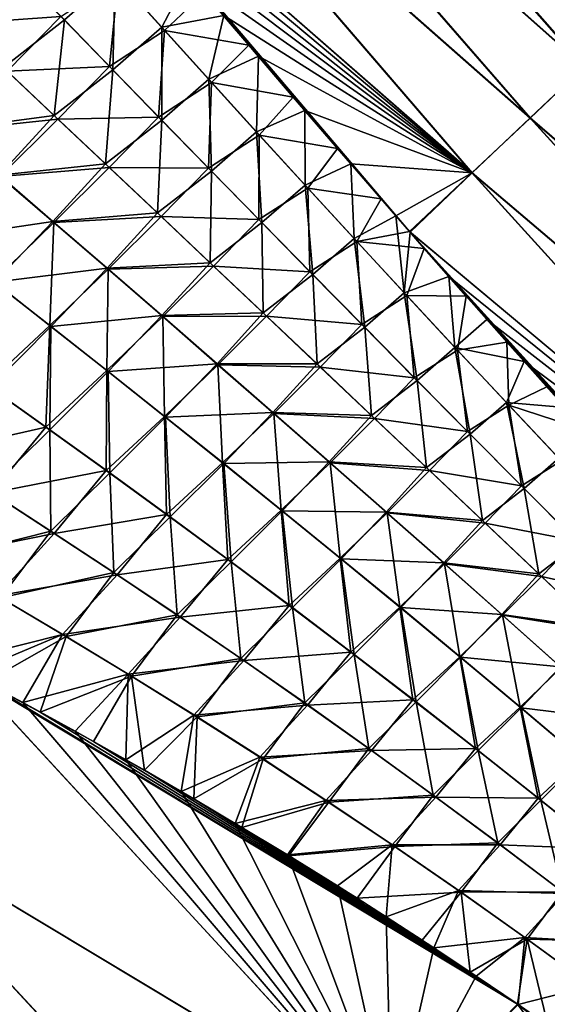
# Model space of a CAD drawing. Header units: metres. Extents: x -42 to 163, y -93 to 90.
# Tile 107 of 232: x 90 to 94, y -60 to -52. Entities that reach past the tile are written whole.
import ezdxf

# ---------------------------------------------------------------- set-up
doc = ezdxf.new("R2010")
doc.units = ezdxf.units.M
doc.layers.add('solid_500770_SW0001', color=7, linetype='CONTINUOUS')

msp = doc.modelspace()

# ---------------------------------------------------------------- linework, layer by layer
at = {"layer": 'solid_500770_SW0001'}
for points in [[(94.478874, -52.626141, -16.161636), (91.147591, -49.669201, -15.837628), (91.542763, -49.294926, -14.59791)], [(94.481293, -52.623646, 16.156429), (91.545616, -49.292042, 14.590207), (91.150215, -49.6665, 15.831975)], [(94.861923, -52.262562, -14.889069), (94.478874, -52.626141, -16.161636), (91.542763, -49.294926, -14.59791)], [(94.481293, -52.623646, 16.156429), (94.864555, -52.259888, 14.881709), (91.545616, -49.292042, 14.590207)], [(94.063919, -53.018661, -17.416616), (90.71981, -50.072876, -17.058199), (91.147591, -49.669201, -15.837628)], [(94.06591, -53.016571, 17.413229), (91.150215, -49.6665, 15.831975), (90.721992, -50.070599, 17.054306)], [(94.478874, -52.626141, -16.161636), (94.063919, -53.018661, -17.416616), (91.147591, -49.669201, -15.837628)], [(94.06591, -53.016571, 17.413229), (94.481293, -52.623646, 16.156429), (91.150215, -49.6665, 15.831975)], [(93.617096, -53.439835, -18.65328), (90.259529, -50.505569, -18.258816), (90.71981, -50.072876, -17.058199)], [(93.618408, -53.438431, 18.651531), (90.721992, -50.070599, 17.054306), (90.261124, -50.50618, 18.259632)], [(94.063919, -53.018661, -17.416616), (93.617096, -53.439835, -18.65328), (90.71981, -50.072876, -17.058199)], [(93.618408, -53.438431, 18.651531), (94.06591, -53.016571, 17.413229), (90.721992, -50.070599, 17.054306)], [(90.259529, -50.505569, -18.258816), (93.139305, -53.891155, -19.87215), (90.520088, -50.817612, -18.421003)], [(93.617096, -53.439835, -18.65328), (93.139305, -53.891155, -19.87215), (90.259529, -50.505569, -18.258816)], [(93.618408, -53.438431, 18.651531), (90.261124, -50.50618, 18.259632), (90.589645, -50.90044, 18.465004)], [(90.520088, -50.817612, -18.421003), (93.139305, -53.891155, -19.87215), (90.779274, -51.127438, -18.579952)], [(90.91993, -51.295231, 18.666641), (93.618408, -53.438431, 18.651531), (90.589645, -50.90044, 18.465004)], [(90.779274, -51.127438, -18.579952), (93.139305, -53.891155, -19.87215), (91.040092, -51.438438, -18.73719)], [(90.91993, -51.295231, 18.666641), (91.182877, -51.60799, 18.823095), (93.618408, -53.438431, 18.651531)], [(91.040092, -51.438438, -18.73719), (93.139305, -53.891155, -19.87215), (91.301216, -51.748802, -18.891563)], [(91.182877, -51.60799, 18.823095), (91.445663, -51.918858, 18.975386), (93.618408, -53.438431, 18.651531)], [(91.301216, -51.748802, -18.891563), (93.139305, -53.891155, -19.87215), (91.561295, -52.056671, -19.041908)], [(90.093132, -51.860382, -19.990713), (90.461334, -52.239868, -20.138783), (89.66346, -52.296337, -20.583221)], [(90.019768, -52.630428, 20.697168), (90.487747, -52.265366, 20.147635), (90.120216, -51.886539, 20.000008)], [(90.120216, -51.886539, 20.000008), (90.487747, -52.265366, 20.147635), (90.878319, -51.925709, 19.521048)], [(90.487747, -52.265366, 20.147635), (90.85981, -52.648212, 20.293423), (90.878319, -51.925709, 19.521048)], [(90.85981, -52.648212, 20.293423), (91.234985, -52.321651, 19.692194), (90.878319, -51.925709, 19.521048)], [(90.878319, -51.925709, 19.521048), (91.234985, -52.321651, 19.692194), (91.445663, -51.918858, 18.975386)], [(91.234985, -52.321651, 19.692194), (91.710854, -52.231224, 19.125484), (91.445663, -51.918858, 18.975386)], [(91.445663, -51.918858, 18.975386), (91.710854, -52.231224, 19.125484), (93.618408, -53.438431, 18.651531)], [(90.901253, -51.952682, -19.53392), (90.834068, -52.62339, -20.285027), (90.461334, -52.239868, -20.138783)], [(90.901253, -51.952682, -19.53392), (91.25737, -52.347874, -19.704424), (90.834068, -52.62339, -20.285027)], [(91.561295, -52.056671, -19.041908), (91.25737, -52.347874, -19.704424), (90.901253, -51.952682, -19.53392)], [(91.561295, -52.056671, -19.041908), (91.904083, -52.460007, -19.234133), (91.25737, -52.347874, -19.704424)], [(91.561295, -52.056671, -19.041908), (93.139305, -53.891155, -19.87215), (91.904083, -52.460007, -19.234133)], [(90.461334, -52.239868, -20.138783), (90.048538, -52.659477, -20.707897), (89.66346, -52.296337, -20.583221)], [(90.019768, -52.630428, 20.697168), (90.409836, -52.998543, 20.82091), (90.487747, -52.265366, 20.147635)], [(90.461334, -52.239868, -20.138783), (90.834068, -52.62339, -20.285027), (90.048538, -52.659477, -20.707897)], [(90.409836, -52.998543, 20.82091), (90.85981, -52.648212, 20.293423), (90.487747, -52.265366, 20.147635)], [(91.234985, -52.321651, 19.692194), (91.596619, -52.721504, 19.860695), (91.710854, -52.231224, 19.125484)], [(91.596619, -52.721504, 19.860695), (91.977974, -52.54464, 19.273262), (91.710854, -52.231224, 19.125484)], [(91.710854, -52.231224, 19.125484), (91.977974, -52.54464, 19.273262), (93.618408, -53.438431, 18.651531)], [(91.25737, -52.347874, -19.704424), (91.211502, -53.011009, -20.429144), (90.834068, -52.62339, -20.285027)], [(90.85981, -52.648212, 20.293423), (91.236557, -53.035141, 20.437075), (91.234985, -52.321651, 19.692194)], [(91.25737, -52.347874, -19.704424), (91.618454, -52.746952, -19.872274), (91.211502, -53.011009, -20.429144)], [(91.236557, -53.035141, 20.437075), (91.596619, -52.721504, 19.860695), (91.234985, -52.321651, 19.692194)], [(91.904083, -52.460007, -19.234133), (91.618454, -52.746952, -19.872274), (91.25737, -52.347874, -19.704424)], [(91.904083, -52.460007, -19.234133), (92.244667, -52.857891, -19.418295), (91.618454, -52.746952, -19.872274)], [(91.904083, -52.460007, -19.234133), (93.139305, -53.891155, -19.87215), (92.244667, -52.857891, -19.418295)], [(91.596619, -52.721504, 19.860695), (91.963432, -53.125275, 20.026188), (91.977974, -52.54464, 19.273262)], [(91.963432, -53.125275, 20.026188), (92.334305, -52.96077, 19.46497), (91.977974, -52.54464, 19.273262)], [(91.977974, -52.54464, 19.273262), (92.334305, -52.96077, 19.46497), (93.618408, -53.438431, 18.651531)], [(89.579445, -53.108875, 21.193884), (90.409836, -52.998543, 20.82091), (90.019768, -52.630428, 20.697168)], [(90.048538, -52.659477, -20.707897), (90.437874, -53.02684, -20.831123), (89.587364, -53.117718, -21.197248)], [(90.834068, -52.62339, -20.285027), (90.437874, -53.02684, -20.831123), (90.048538, -52.659477, -20.707897)], [(90.409836, -52.998543, 20.82091), (90.804298, -53.370995, 20.942968), (90.85981, -52.648212, 20.293423)], [(90.834068, -52.62339, -20.285027), (91.211502, -53.011009, -20.429144), (90.437874, -53.02684, -20.831123)], [(90.804298, -53.370995, 20.942968), (91.236557, -53.035141, 20.437075), (90.85981, -52.648212, 20.293423)], [(97.7024, -56.155479, -17.42646), (94.063919, -53.018661, -17.416616), (94.478874, -52.626141, -16.161636)], [(97.705482, -56.15237, 17.419464), (94.481293, -52.623646, 16.156429), (94.06591, -53.016571, 17.413229)], [(91.618454, -52.746952, -19.872274), (91.593811, -53.402775, -20.570835), (91.211502, -53.011009, -20.429144)], [(91.236557, -53.035141, 20.437075), (91.618164, -53.426197, 20.578293), (91.596619, -52.721504, 19.860695)], [(91.618454, -52.746952, -19.872274), (91.984711, -53.149937, -20.037111), (91.593811, -53.402775, -20.570835)], [(91.618164, -53.426197, 20.578293), (91.963432, -53.125275, 20.026188), (91.596619, -52.721504, 19.860695)], [(92.244667, -52.857891, -19.418295), (91.984711, -53.149937, -20.037111), (91.618454, -52.746952, -19.872274)], [(92.244667, -52.857891, -19.418295), (92.584305, -53.252148, -19.595638), (91.984711, -53.149937, -20.037111)], [(92.244667, -52.857891, -19.418295), (93.139305, -53.891155, -19.87215), (92.584305, -53.252148, -19.595638)], [(91.963432, -53.125275, 20.026188), (92.335648, -53.532986, 20.188311), (92.334305, -52.96077, 19.46497)], [(92.334305, -52.96077, 19.46497), (92.68718, -53.370468, 19.648447), (93.618408, -53.438431, 18.651531)], [(92.335648, -53.532986, 20.188311), (92.68718, -53.370468, 19.648447), (92.334305, -52.96077, 19.46497)], [(89.579445, -53.108875, 21.193884), (89.987381, -53.458523, 21.297657), (90.409836, -52.998543, 20.82091)], [(90.437874, -53.02684, -20.831123), (89.995087, -53.467121, -21.300865), (89.587364, -53.117718, -21.197248)], [(89.987381, -53.458523, 21.297657), (90.804298, -53.370995, 20.942968), (90.409836, -52.998543, 20.82091)], [(90.437874, -53.02684, -20.831123), (90.831581, -53.398525, -20.952663), (89.995087, -53.467121, -21.300865)], [(91.211502, -53.011009, -20.429144), (90.831581, -53.398525, -20.952663), (90.437874, -53.02684, -20.831123)], [(90.804298, -53.370995, 20.942968), (91.20327, -53.747883, 21.06311), (91.236557, -53.035141, 20.437075)], [(91.211502, -53.011009, -20.429144), (91.593811, -53.402775, -20.570835), (90.831581, -53.398525, -20.952663)], [(91.20327, -53.747883, 21.06311), (91.618164, -53.426197, 20.578293), (91.236557, -53.035141, 20.437075)], [(97.283005, -56.554291, -18.671944), (93.617096, -53.439835, -18.65328), (94.063919, -53.018661, -17.416616)], [(97.285561, -56.551712, 18.666676), (94.06591, -53.016571, 17.413229), (93.618408, -53.438431, 18.651531)], [(97.7024, -56.155479, -17.42646), (97.283005, -56.554291, -18.671944), (94.063919, -53.018661, -17.416616)], [(97.285561, -56.551712, 18.666676), (97.705482, -56.15237, 17.419464), (94.06591, -53.016571, 17.413229)], [(91.618164, -53.426197, 20.578293), (92.004799, -53.821438, 20.716782), (91.963432, -53.125275, 20.026188)], [(92.004799, -53.821438, 20.716782), (92.335648, -53.532986, 20.188311), (91.963432, -53.125275, 20.026188)], [(91.984711, -53.149937, -20.037111), (91.981155, -53.798744, -20.709803), (91.593811, -53.402775, -20.570835)], [(91.984711, -53.149937, -20.037111), (92.356354, -53.556839, -20.198574), (91.981155, -53.798744, -20.709803)], [(92.584305, -53.252148, -19.595638), (92.356354, -53.556839, -20.198574), (91.984711, -53.149937, -20.037111)], [(92.584305, -53.252148, -19.595638), (92.920647, -53.640175, -19.765175), (92.356354, -53.556839, -20.198574)], [(92.584305, -53.252148, -19.595638), (93.139305, -53.891155, -19.87215), (92.920647, -53.640175, -19.765175)], [(89.987381, -53.458523, 21.297657), (90.399361, -53.812794, 21.400116), (90.804298, -53.370995, 20.942968)], [(90.831581, -53.398525, -20.952663), (90.406837, -53.821148, -21.403168), (89.995087, -53.467121, -21.300865)], [(90.399361, -53.812794, 21.400116), (91.20327, -53.747883, 21.06311), (90.804298, -53.370995, 20.942968)], [(90.831581, -53.398525, -20.952663), (91.22979, -53.774628, -21.072279), (90.406837, -53.821148, -21.403168)], [(91.593811, -53.402775, -20.570835), (91.22979, -53.774628, -21.072279), (90.831581, -53.398525, -20.952663)], [(91.20327, -53.747883, 21.06311), (91.60688, -54.129307, 21.181091), (91.618164, -53.426197, 20.578293)], [(91.593811, -53.402775, -20.570835), (91.981155, -53.798744, -20.709803), (91.22979, -53.774628, -21.072279)], [(91.60688, -54.129307, 21.181091), (92.004799, -53.821438, 20.716782), (91.618164, -53.426197, 20.578293)], [(92.335648, -53.532986, 20.188311), (92.71347, -53.944645, 20.346699), (92.68718, -53.370468, 19.648447)], [(92.68718, -53.370468, 19.648447), (93.032524, -53.768742, 19.821377), (93.618408, -53.438431, 18.651531)], [(92.71347, -53.944645, 20.346699), (93.032524, -53.768742, 19.821377), (92.68718, -53.370468, 19.648447)], [(93.032524, -53.768742, 19.821377), (93.142982, -53.895481, 19.875181), (93.618408, -53.438431, 18.651531)], [(96.835548, -56.978416, 19.896391), (93.618408, -53.438431, 18.651531), (93.142982, -53.895481, 19.875181)], [(96.835548, -56.978416, 19.896391), (97.285561, -56.551712, 18.666676), (93.618408, -53.438431, 18.651531)], [(89.518616, -53.944, 21.690159), (90.399361, -53.812794, 21.400116), (89.987381, -53.458523, 21.297657)], [(89.995087, -53.467121, -21.300865), (90.406837, -53.821148, -21.403168), (89.939461, -54.272739, -21.775665)], [(96.833633, -56.980328, -19.900179), (93.139305, -53.891155, -19.87215), (93.617096, -53.439835, -18.65328)], [(97.283005, -56.554291, -18.671944), (96.833633, -56.980328, -19.900179), (93.617096, -53.439835, -18.65328)], [(92.356354, -53.556839, -20.198574), (92.373711, -54.198971, -20.845747), (91.981155, -53.798744, -20.709803)], [(92.004799, -53.821438, 20.716782), (92.396629, -54.220917, 20.852243), (92.335648, -53.532986, 20.188311)], [(92.396629, -54.220917, 20.852243), (92.71347, -53.944645, 20.346699), (92.335648, -53.532986, 20.188311)], [(92.356354, -53.556839, -20.198574), (92.733582, -53.967674, -20.356302), (92.373711, -54.198971, -20.845747)], [(92.920647, -53.640175, -19.765175), (92.733582, -53.967674, -20.356302), (92.356354, -53.556839, -20.198574)], [(92.920647, -53.640175, -19.765175), (93.139305, -53.891155, -19.87215), (92.733582, -53.967674, -20.356302)], [(89.518616, -53.944, 21.690159), (89.949715, -54.27869, 21.776669), (90.399361, -53.812794, 21.400116)], [(89.949715, -54.27869, 21.776669), (90.815437, -54.171841, 21.501076), (90.399361, -53.812794, 21.400116)], [(90.399361, -53.812794, 21.400116), (90.815437, -54.171841, 21.501076), (91.20327, -53.747883, 21.06311)], [(91.22979, -53.774628, -21.072279), (90.822693, -54.179943, -21.503971), (90.406837, -53.821148, -21.403168)], [(90.815437, -54.171841, 21.501076), (91.60688, -54.129307, 21.181091), (91.20327, -53.747883, 21.06311)], [(91.22979, -53.774628, -21.072279), (91.632614, -54.155247, -21.18973), (90.822693, -54.179943, -21.503971)], [(91.981155, -53.798744, -20.709803), (91.632614, -54.155247, -21.18973), (91.22979, -53.774628, -21.072279)], [(91.981155, -53.798744, -20.709803), (92.373711, -54.198971, -20.845747), (91.632614, -54.155247, -21.18973)], [(92.71347, -53.944645, 20.346699), (93.097115, -54.360268, 20.50099), (93.032524, -53.768742, 19.821377)], [(93.097115, -54.360268, 20.50099), (93.142982, -53.895481, 19.875181), (93.032524, -53.768742, 19.821377)], [(90.406837, -53.821148, -21.403168), (90.374588, -54.612743, -21.861076), (89.939461, -54.272739, -21.775665)], [(90.406837, -53.821148, -21.403168), (90.822693, -54.179943, -21.503971), (90.374588, -54.612743, -21.861076)], [(91.60688, -54.129307, 21.181091), (92.015244, -54.515362, 21.296671), (92.004799, -53.821438, 20.716782)], [(92.015244, -54.515362, 21.296671), (92.396629, -54.220917, 20.852243), (92.004799, -53.821438, 20.716782)], [(93.139305, -53.891155, -19.87215), (93.251282, -54.019287, -19.925934), (92.733582, -53.967674, -20.356302)], [(93.139305, -53.891155, -19.87215), (96.353973, -57.433975, -21.111513), (93.251282, -54.019287, -19.925934)], [(96.833633, -56.980328, -19.900179), (96.353973, -57.433975, -21.111513), (93.139305, -53.891155, -19.87215)], [(92.396629, -54.220917, 20.852243), (92.793808, -54.624687, 20.984381), (92.71347, -53.944645, 20.346699)], [(92.793808, -54.624687, 20.984381), (93.097115, -54.360268, 20.50099), (92.71347, -53.944645, 20.346699)], [(93.097115, -54.360268, 20.50099), (93.440063, -54.234524, 20.015882), (93.142982, -53.895481, 19.875181)], [(96.835548, -56.978416, 19.896391), (93.142982, -53.895481, 19.875181), (93.440063, -54.234524, 20.015882)], [(92.733582, -53.967674, -20.356302), (92.771645, -54.603504, -20.978367), (92.373711, -54.198971, -20.845747)], [(92.733582, -53.967674, -20.356302), (93.116608, -54.382454, -20.509933), (92.771645, -54.603504, -20.978367)], [(93.251282, -54.019287, -19.925934), (93.116608, -54.382454, -20.509933), (92.733582, -53.967674, -20.356302)], [(93.251282, -54.019287, -19.925934), (93.573761, -54.386703, -20.076958), (93.116608, -54.382454, -20.509933)], [(93.251282, -54.019287, -19.925934), (96.353973, -57.433975, -21.111513), (93.573761, -54.386703, -20.076958)], [(89.949715, -54.27869, 21.776669), (90.384499, -54.618561, 21.862015), (90.815437, -54.171841, 21.501076)], [(90.822693, -54.179943, -21.503971), (90.813408, -54.958138, -21.945187), (90.374588, -54.612743, -21.861076)], [(90.384499, -54.618561, 21.862015), (91.235695, -54.535805, 21.600351), (90.815437, -54.171841, 21.501076)], [(90.822693, -54.179943, -21.503971), (91.242714, -54.543655, -21.603088), (90.813408, -54.958138, -21.945187)], [(90.815437, -54.171841, 21.501076), (91.235695, -54.535805, 21.600351), (91.60688, -54.129307, 21.181091)], [(91.632614, -54.155247, -21.18973), (91.242714, -54.543655, -21.603088), (90.822693, -54.179943, -21.503971)], [(91.235695, -54.535805, 21.600351), (92.015244, -54.515362, 21.296671), (91.60688, -54.129307, 21.181091)], [(91.632614, -54.155247, -21.18973), (92.040169, -54.540482, -21.304781), (91.242714, -54.543655, -21.603088)], [(92.373711, -54.198971, -20.845747), (92.040169, -54.540482, -21.304781), (91.632614, -54.155247, -21.18973)], [(92.015244, -54.515362, 21.296671), (92.428474, -54.906151, 21.409613), (92.396629, -54.220917, 20.852243)], [(92.373711, -54.198971, -20.845747), (92.771645, -54.603504, -20.978367), (92.040169, -54.540482, -21.304781)], [(92.428474, -54.906151, 21.409613), (92.793808, -54.624687, 20.984381), (92.396629, -54.220917, 20.852243)], [(93.097115, -54.360268, 20.50099), (93.48674, -54.779842, 20.650818), (93.440063, -54.234524, 20.015882)], [(93.73156, -54.564632, 20.148338), (96.835548, -56.978416, 19.896391), (93.440063, -54.234524, 20.015882)], [(93.48674, -54.779842, 20.650818), (93.73156, -54.564632, 20.148338), (93.440063, -54.234524, 20.015882)], [(89.939461, -54.272739, -21.775665), (90.374588, -54.612743, -21.861076), (89.885826, -55.066189, -22.139332)], [(89.917488, -55.086491, 22.143595), (90.384499, -54.618561, 21.862015), (89.949715, -54.27869, 21.776669)], [(93.116608, -54.382454, -20.509933), (93.175072, -55.012375, -21.107361), (92.771645, -54.603504, -20.978367)], [(92.793808, -54.624687, 20.984381), (93.196472, -55.032768, 21.112892), (93.097115, -54.360268, 20.50099)], [(93.196472, -55.032768, 21.112892), (93.48674, -54.779842, 20.650818), (93.097115, -54.360268, 20.50099)], [(93.116608, -54.382454, -20.509933), (93.5056, -54.801163, -20.659107), (93.175072, -55.012375, -21.107361)], [(93.573761, -54.386703, -20.076958), (93.5056, -54.801163, -20.659107), (93.116608, -54.382454, -20.509933)], [(93.573761, -54.386703, -20.076958), (93.886864, -54.740597, -20.217278), (93.5056, -54.801163, -20.659107)], [(93.573761, -54.386703, -20.076958), (96.353973, -57.433975, -21.111513), (93.886864, -54.740597, -20.217278)], [(90.384499, -54.618561, 21.862015), (90.822983, -54.963821, 21.94606), (91.235695, -54.535805, 21.600351)], [(91.242714, -54.543655, -21.603088), (91.255951, -55.309124, -22.027855), (90.813408, -54.958138, -21.945187)], [(90.822983, -54.963821, 21.94606), (91.660187, -54.904839, 21.697754), (91.235695, -54.535805, 21.600351)], [(91.235695, -54.535805, 21.600351), (91.660187, -54.904839, 21.697754), (92.015244, -54.515362, 21.296671)], [(92.040169, -54.540482, -21.304781), (91.666962, -54.91243, -21.700335), (91.242714, -54.543655, -21.603088)], [(91.242714, -54.543655, -21.603088), (91.666962, -54.91243, -21.700335), (91.255951, -55.309124, -22.027855)], [(91.660187, -54.904839, 21.697754), (92.428474, -54.906151, 21.409613), (92.015244, -54.515362, 21.296671)], [(92.040169, -54.540482, -21.304781), (92.452576, -54.930428, -21.417192), (91.666962, -54.91243, -21.700335)], [(92.771645, -54.603504, -20.978367), (92.452576, -54.930428, -21.417192), (92.040169, -54.540482, -21.304781)], [(93.48674, -54.779842, 20.650818), (94.018074, -54.886772, 20.273354), (93.73156, -54.564632, 20.148338)], [(93.73156, -54.564632, 20.148338), (94.018074, -54.886772, 20.273354), (96.835548, -56.978416, 19.896391)], [(90.374588, -54.612743, -21.861076), (90.345047, -55.392021, -22.21191), (89.885826, -55.066189, -22.139332)], [(89.917488, -55.086491, 22.143595), (90.375565, -55.411846, 22.215923), (90.384499, -54.618561, 21.862015)], [(90.374588, -54.612743, -21.861076), (90.813408, -54.958138, -21.945187), (90.345047, -55.392021, -22.21191)], [(90.375565, -55.411846, 22.215923), (90.822983, -54.963821, 21.94606), (90.384499, -54.618561, 21.862015)], [(92.428474, -54.906151, 21.409613), (92.846657, -55.301739, 21.519667), (92.793808, -54.624687, 20.984381)], [(92.771645, -54.603504, -20.978367), (93.175072, -55.012375, -21.107361), (92.452576, -54.930428, -21.417192)], [(92.846657, -55.301739, 21.519667), (93.196472, -55.032768, 21.112892), (92.793808, -54.624687, 20.984381)], [(93.196472, -55.032768, 21.112892), (93.604683, -55.445156, 21.237474), (93.48674, -54.779842, 20.650818)], [(93.48674, -54.779842, 20.650818), (93.882462, -55.203316, 20.795818), (94.018074, -54.886772, 20.273354)], [(93.604683, -55.445156, 21.237474), (93.882462, -55.203316, 20.795818), (93.48674, -54.779842, 20.650818)], [(93.886864, -54.740597, -20.217278), (93.900658, -55.223751, -20.803461), (93.5056, -54.801163, -20.659107)], [(93.886864, -54.740597, -20.217278), (94.191956, -55.082462, -20.347645), (93.900658, -55.223751, -20.803461)], [(93.886864, -54.740597, -20.217278), (96.353973, -57.433975, -21.111513), (94.191956, -55.082462, -20.347645)], [(93.5056, -54.801163, -20.659107), (93.584076, -55.425575, -21.232422), (93.175072, -55.012375, -21.107361)], [(93.5056, -54.801163, -20.659107), (93.900658, -55.223751, -20.803461), (93.584076, -55.425575, -21.232422)], [(90.822983, -54.963821, 21.94606), (91.265175, -55.314663, 22.02866), (91.660187, -54.904839, 21.697754)], [(91.666962, -54.91243, -21.700335), (91.702217, -55.665901, -22.108934), (91.255951, -55.309124, -22.027855)], [(91.265175, -55.314663, 22.02866), (92.088982, -55.279083, 21.793098), (91.660187, -54.904839, 21.697754)], [(91.660187, -54.904839, 21.697754), (92.088982, -55.279083, 21.793098), (92.428474, -54.906151, 21.409613)], [(91.666962, -54.91243, -21.700335), (92.095505, -55.286411, -21.795523), (91.702217, -55.665901, -22.108934)], [(92.452576, -54.930428, -21.417192), (92.095505, -55.286411, -21.795523), (91.666962, -54.91243, -21.700335)], [(92.088982, -55.279083, 21.793098), (92.846657, -55.301739, 21.519667), (92.428474, -54.906151, 21.409613)], [(92.452576, -54.930428, -21.417192), (92.869911, -55.325153, -21.526722), (92.095505, -55.286411, -21.795523)], [(93.175072, -55.012375, -21.107361), (92.869911, -55.325153, -21.526722), (92.452576, -54.930428, -21.417192)], [(93.882462, -55.203316, 20.795818), (94.334419, -55.240032, 20.405777), (94.018074, -54.886772, 20.273354)], [(94.018074, -54.886772, 20.273354), (94.334419, -55.240032, 20.405777), (96.835548, -56.978416, 19.896391)], [(90.813408, -54.958138, -21.945187), (90.807457, -55.724045, -22.283361), (90.345047, -55.392021, -22.21191)], [(90.375565, -55.411846, 22.215923), (90.836823, -55.74337, 22.287123), (90.822983, -54.963821, 21.94606)], [(90.813408, -54.958138, -21.945187), (91.255951, -55.309124, -22.027855), (90.807457, -55.724045, -22.283361)], [(90.836823, -55.74337, 22.287123), (91.265175, -55.314663, 22.02866), (90.822983, -54.963821, 21.94606)], [(93.175072, -55.012375, -21.107361), (93.584076, -55.425575, -21.232422), (92.869911, -55.325153, -21.526722)], [(89.885826, -55.066189, -22.139332), (90.345047, -55.392021, -22.21191), (89.450378, -55.593212, -22.347874)], [(89.901756, -55.87817, 22.407782), (90.375565, -55.411846, 22.215923), (89.917488, -55.086491, 22.143595)], [(92.846657, -55.301739, 21.519667), (93.269829, -55.702171, 21.626581), (93.196472, -55.032768, 21.112892)], [(93.269829, -55.702171, 21.626581), (93.604683, -55.445156, 21.237474), (93.196472, -55.032768, 21.112892)], [(94.191956, -55.082462, -20.347645), (94.490677, -55.414543, -20.469517), (93.900658, -55.223751, -20.803461)], [(94.191956, -55.082462, -20.347645), (96.353973, -57.433975, -21.111513), (94.490677, -55.414543, -20.469517)], [(93.900658, -55.223751, -20.803461), (93.998734, -55.843102, -21.353243), (93.584076, -55.425575, -21.232422)], [(93.604683, -55.445156, 21.237474), (94.018524, -55.861843, 21.357819), (93.882462, -55.203316, 20.795818)], [(93.882462, -55.203316, 20.795818), (94.284393, -55.63065, 20.935621), (94.334419, -55.240032, 20.405777)], [(94.018524, -55.861843, 21.357819), (94.284393, -55.63065, 20.935621), (93.882462, -55.203316, 20.795818)], [(93.900658, -55.223751, -20.803461), (94.301903, -55.650177, -20.942629), (93.998734, -55.843102, -21.353243)], [(94.490677, -55.414543, -20.469517), (94.301903, -55.650177, -20.942629), (93.900658, -55.223751, -20.803461)], [(91.255951, -55.309124, -22.027855), (91.273026, -56.062519, -22.353579), (90.807457, -55.724045, -22.283361)], [(90.836823, -55.74337, 22.287123), (91.301201, -56.081329, 22.357088), (91.265175, -55.314663, 22.02866)], [(91.255951, -55.309124, -22.027855), (91.702217, -55.665901, -22.108934), (91.273026, -56.062519, -22.353579)], [(91.265175, -55.314663, 22.02866), (91.711082, -55.671288, 22.109673), (92.088982, -55.279083, 21.793098)], [(91.301201, -56.081329, 22.357088), (91.711082, -55.671288, 22.109673), (91.265175, -55.314663, 22.02866)], [(92.095505, -55.286411, -21.795523), (92.152176, -56.028637, -22.188276), (91.702217, -55.665901, -22.108934)], [(91.711082, -55.671288, 22.109673), (92.522102, -55.658661, 21.886189), (92.088982, -55.279083, 21.793098)], [(92.088982, -55.279083, 21.793098), (92.522102, -55.658661, 21.886189), (92.846657, -55.301739, 21.519667)], [(92.095505, -55.286411, -21.795523), (92.528374, -55.665718, -21.88846), (92.152176, -56.028637, -22.188276)], [(92.869911, -55.325153, -21.526722), (92.528374, -55.665718, -21.88846), (92.095505, -55.286411, -21.795523)], [(92.522102, -55.658661, 21.886189), (93.269829, -55.702171, 21.626581), (92.846657, -55.301739, 21.519667)], [(92.869911, -55.325153, -21.526722), (93.292191, -55.724693, -21.633114), (92.528374, -55.665718, -21.88846)], [(93.584076, -55.425575, -21.232422), (93.292191, -55.724693, -21.633114), (92.869911, -55.325153, -21.526722)], [(90.345047, -55.392021, -22.21191), (89.928261, -55.897182, -22.41185), (89.450378, -55.593212, -22.347874)], [(90.345047, -55.392021, -22.21191), (90.807457, -55.724045, -22.283361), (89.928261, -55.897182, -22.41185)], [(89.901756, -55.87817, 22.407782), (90.383301, -56.189407, 22.47106), (90.375565, -55.411846, 22.215923)], [(90.383301, -56.189407, 22.47106), (90.836823, -55.74337, 22.287123), (90.375565, -55.411846, 22.215923)], [(93.269829, -55.702171, 21.626581), (93.698013, -56.107479, 21.730103), (93.604683, -55.445156, 21.237474)], [(93.584076, -55.425575, -21.232422), (93.998734, -55.843102, -21.353243), (93.292191, -55.724693, -21.633114)], [(93.698013, -56.107479, 21.730103), (94.018524, -55.861843, 21.357819), (93.604683, -55.445156, 21.237474)], [(91.702217, -55.665901, -22.108934), (91.741661, -56.407677, -22.422443), (91.273026, -56.062519, -22.353579)], [(91.301201, -56.081329, 22.357088), (91.768639, -56.425938, 22.425699), (91.711082, -55.671288, 22.109673)], [(91.702217, -55.665901, -22.108934), (92.152176, -56.028637, -22.188276), (91.741661, -56.407677, -22.422443)], [(91.711082, -55.671288, 22.109673), (92.16069, -56.033867, 22.188946), (92.522102, -55.658661, 21.886189)], [(91.768639, -56.425938, 22.425699), (92.16069, -56.033867, 22.188946), (91.711082, -55.671288, 22.109673)], [(92.528374, -55.665718, -21.88846), (92.605774, -56.397469, -22.265717), (92.152176, -56.028637, -22.188276)], [(92.16069, -56.033867, 22.188946), (92.959541, -56.043652, 21.976824), (92.522102, -55.658661, 21.886189)], [(92.522102, -55.658661, 21.886189), (92.959541, -56.043652, 21.976824), (93.269829, -55.702171, 21.626581)], [(92.528374, -55.665718, -21.88846), (92.965546, -56.05043, -21.978941), (92.605774, -56.397469, -22.265717)], [(93.292191, -55.724693, -21.633114), (92.965546, -56.05043, -21.978941), (92.528374, -55.665718, -21.88846)], [(92.959541, -56.043652, 21.976824), (93.698013, -56.107479, 21.730103), (93.269829, -55.702171, 21.626581)], [(94.301903, -55.650177, -20.942629), (94.419113, -56.264946, -21.469513), (93.998734, -55.843102, -21.353243)], [(94.018524, -55.861843, 21.357819), (94.438065, -56.282825, 21.473621), (94.284393, -55.63065, 20.935621)], [(90.807457, -55.724045, -22.283361), (90.408768, -56.207962, -22.474895), (89.928261, -55.897182, -22.41185)], [(90.383301, -56.189407, 22.47106), (90.867386, -56.50779, 22.533329), (90.836823, -55.74337, 22.287123)], [(90.807457, -55.724045, -22.283361), (91.273026, -56.062519, -22.353579), (90.408768, -56.207962, -22.474895)], [(90.867386, -56.50779, 22.533329), (91.301201, -56.081329, 22.357088), (90.836823, -55.74337, 22.287123)], [(93.292191, -55.724693, -21.633114), (93.719467, -56.129089, -21.736122), (92.965546, -56.05043, -21.978941)], [(93.998734, -55.843102, -21.353243), (93.719467, -56.129089, -21.736122), (93.292191, -55.724693, -21.633114)], [(93.998734, -55.843102, -21.353243), (94.419113, -56.264946, -21.469513), (93.719467, -56.129089, -21.736122)], [(89.928261, -55.897182, -22.41185), (90.408768, -56.207962, -22.474895), (89.470726, -56.396759, -22.526854)], [(89.501205, -56.412155, 22.530113), (90.383301, -56.189407, 22.47106), (89.901756, -55.87817, 22.407782)], [(93.698013, -56.107479, 21.730103), (94.131241, -56.5177, 21.829977), (94.018524, -55.861843, 21.357819)], [(94.131241, -56.5177, 21.829977), (94.438065, -56.282825, 21.473621), (94.018524, -55.861843, 21.357819)], [(91.273026, -56.062519, -22.353579), (90.891792, -56.525867, -22.536932), (90.408768, -56.207962, -22.474895)], [(90.867386, -56.50779, 22.533329), (91.353882, -56.833595, 22.594498), (91.301201, -56.081329, 22.357088)], [(91.273026, -56.062519, -22.353579), (91.741661, -56.407677, -22.422443), (90.891792, -56.525867, -22.536932)], [(91.353882, -56.833595, 22.594498), (91.768639, -56.425938, 22.425699), (91.301201, -56.081329, 22.357088)], [(92.152176, -56.028637, -22.188276), (92.213249, -56.759705, -22.489826), (91.741661, -56.407677, -22.422443)], [(91.768639, -56.425938, 22.425699), (92.239006, -56.77739, 22.49283), (92.16069, -56.033867, 22.188946)], [(92.152176, -56.028637, -22.188276), (92.605774, -56.397469, -22.265717), (92.213249, -56.759705, -22.489826)], [(92.16069, -56.033867, 22.188946), (92.613922, -56.402527, 22.266315), (92.959541, -56.043652, 21.976824)], [(92.239006, -56.77739, 22.49283), (92.613922, -56.402527, 22.266315), (92.16069, -56.033867, 22.188946)], [(92.965546, -56.05043, -21.978941), (93.062943, -56.77253, -22.341091), (92.605774, -56.397469, -22.265717)], [(92.613922, -56.402527, 22.266315), (93.401283, -56.434135, 22.064796), (92.959541, -56.043652, 21.976824)], [(92.959541, -56.043652, 21.976824), (93.401283, -56.434135, 22.064796), (93.698013, -56.107479, 21.730103)], [(92.965546, -56.05043, -21.978941), (93.407005, -56.440632, -22.066767), (93.062943, -56.77253, -22.341091)], [(93.719467, -56.129089, -21.736122), (93.407005, -56.440632, -22.066767), (92.965546, -56.05043, -21.978941)], [(93.401283, -56.434135, 22.064796), (94.131241, -56.5177, 21.829977), (93.698013, -56.107479, 21.730103)], [(93.719467, -56.129089, -21.736122), (94.151756, -56.538376, -21.835493), (93.407005, -56.440632, -22.066767)], [(94.419113, -56.264946, -21.469513), (94.151756, -56.538376, -21.835493), (93.719467, -56.129089, -21.736122)], [(90.408768, -56.207962, -22.474895), (89.970909, -56.686035, -22.585329), (89.470726, -56.396759, -22.526854)], [(89.501205, -56.412155, 22.530113), (90.000214, -56.701214, 22.5884), (90.383301, -56.189407, 22.47106)], [(90.408768, -56.207962, -22.474895), (90.891792, -56.525867, -22.536932), (89.970909, -56.686035, -22.585329)], [(90.000214, -56.701214, 22.5884), (90.867386, -56.50779, 22.533329), (90.383301, -56.189407, 22.47106)], [(94.131241, -56.5177, 21.829977), (94.569542, -56.932873, 21.925951), (94.438065, -56.282825, 21.473621)], [(94.419113, -56.264946, -21.469513), (94.845299, -56.691097, -21.580927), (94.151756, -56.538376, -21.835493)], [(91.741661, -56.407677, -22.422443), (91.377205, -56.851177, -22.59787), (90.891792, -56.525867, -22.536932)], [(91.353882, -56.833595, 22.594498), (91.842606, -57.16708, 22.654463), (91.768639, -56.425938, 22.425699)], [(91.741661, -56.407677, -22.422443), (92.213249, -56.759705, -22.489826), (91.377205, -56.851177, -22.59787)], [(91.842606, -57.16708, 22.654463), (92.239006, -56.77739, 22.49283), (91.768639, -56.425938, 22.425699)], [(92.605774, -56.397469, -22.265717), (92.687675, -57.118793, -22.555595), (92.213249, -56.759705, -22.489826)], [(92.239006, -56.77739, 22.49283), (92.712181, -57.135864, 22.558348), (92.613922, -56.402527, 22.266315)], [(92.605774, -56.397469, -22.265717), (93.062943, -56.77253, -22.341091), (92.687675, -57.118793, -22.555595)], [(92.613922, -56.402527, 22.266315), (93.070717, -56.777409, 22.341621), (93.401283, -56.434135, 22.064796)], [(92.712181, -57.135864, 22.558348), (93.070717, -56.777409, 22.341621), (92.613922, -56.402527, 22.266315)], [(93.407005, -56.440632, -22.066767), (93.523613, -57.153946, -22.41424), (93.062943, -56.77253, -22.341091)], [(93.070717, -56.777409, 22.341621), (93.847305, -56.8302, 22.149906), (93.401283, -56.434135, 22.064796)], [(93.401283, -56.434135, 22.064796), (93.847305, -56.8302, 22.149906), (94.131241, -56.5177, 21.829977)], [(93.407005, -56.440632, -22.066767), (93.852745, -56.836411, -22.151731), (93.523613, -57.153946, -22.41424)], [(94.151756, -56.538376, -21.835493), (93.852745, -56.836411, -22.151731), (93.407005, -56.440632, -22.066767)], [(90.891792, -56.525867, -22.536932), (90.473007, -56.983173, -22.642891), (89.970909, -56.686035, -22.585329)], [(90.000214, -56.701214, 22.5884), (90.501122, -56.998119, 22.645775), (90.867386, -56.50779, 22.533329)], [(90.891792, -56.525867, -22.536932), (91.377205, -56.851177, -22.59787), (90.473007, -56.983173, -22.642891)], [(90.501122, -56.998119, 22.645775), (91.353882, -56.833595, 22.594498), (90.867386, -56.50779, 22.533329)], [(93.847305, -56.8302, 22.149906), (94.569542, -56.932873, 21.925951), (94.131241, -56.5177, 21.829977)], [(94.151756, -56.538376, -21.835493), (94.589088, -56.952583, -21.930975), (93.852745, -56.836411, -22.151731)], [(94.845299, -56.691097, -21.580927), (94.589088, -56.952583, -21.930975), (94.151756, -56.538376, -21.835493)], [(89.970909, -56.686035, -22.585329), (90.473007, -56.983173, -22.642891), (89.597748, -57.203514, -22.625856)], [(90.000214, -56.701214, 22.5884), (89.875633, -57.351013, 22.655571), (90.501122, -56.998119, 22.645775)], [(92.213249, -56.759705, -22.489826), (91.86483, -57.184135, -22.657606), (91.377205, -56.851177, -22.59787)], [(92.213249, -56.759705, -22.489826), (92.687675, -57.118793, -22.555595), (91.86483, -57.184135, -22.657606)], [(90.501122, -56.998119, 22.645775), (91.003738, -57.303204, 22.702164), (91.353882, -56.833595, 22.594498)], [(91.003738, -57.303204, 22.702164), (91.842606, -57.16708, 22.654463), (91.353882, -56.833595, 22.594498)], [(91.842606, -57.16708, 22.654463), (92.333389, -57.508476, 22.713118), (92.239006, -56.77739, 22.49283)], [(92.333389, -57.508476, 22.713118), (92.712181, -57.135864, 22.558348), (92.239006, -56.77739, 22.49283)], [(93.062943, -56.77253, -22.341091), (93.164818, -57.485123, -22.619619), (92.687675, -57.118793, -22.555595)], [(92.712181, -57.135864, 22.558348), (93.188057, -57.501553, 22.622126), (93.070717, -56.777409, 22.341621)], [(93.062943, -56.77253, -22.341091), (93.523613, -57.153946, -22.41424), (93.164818, -57.485123, -22.619619)], [(93.070717, -56.777409, 22.341621), (93.531013, -57.158634, 22.4147), (93.847305, -56.8302, 22.149906)], [(93.188057, -57.501553, 22.622126), (93.531013, -57.158634, 22.4147), (93.070717, -56.777409, 22.341621)], [(93.852745, -56.836411, -22.151731), (93.987717, -57.541859, -22.484999), (93.523613, -57.153946, -22.41424)], [(93.531013, -57.158634, 22.4147), (94.297585, -57.23193, 22.231947), (93.847305, -56.8302, 22.149906)], [(93.847305, -56.8302, 22.149906), (94.297585, -57.23193, 22.231947), (94.569542, -56.932873, 21.925951)], [(93.852745, -56.836411, -22.151731), (94.302734, -57.237839, -22.233631), (93.987717, -57.541859, -22.484999)], [(94.589088, -56.952583, -21.930975), (94.302734, -57.237839, -22.233631), (93.852745, -56.836411, -22.151731)], [(91.377205, -56.851177, -22.59787), (90.97683, -57.288517, -22.699467), (90.473007, -56.983173, -22.642891)], [(91.377205, -56.851177, -22.59787), (91.86483, -57.184135, -22.657606), (90.97683, -57.288517, -22.699467)], [(90.473007, -56.983173, -22.642891), (89.75338, -57.285099, -22.642788), (89.597748, -57.203514, -22.625856)], [(90.473007, -56.983173, -22.642891), (90.168091, -57.506508, -22.687445), (89.75338, -57.285099, -22.642788)], [(90.473007, -56.983173, -22.642891), (90.97683, -57.288517, -22.699467), (90.168091, -57.506508, -22.687445)], [(90.501122, -56.998119, 22.645775), (89.875633, -57.351013, 22.655571), (90.301125, -57.57943, 22.701168)], [(90.501122, -56.998119, 22.645775), (90.301125, -57.57943, 22.701168), (91.003738, -57.303204, 22.702164)], [(92.687675, -57.118793, -22.555595), (92.354492, -57.524979, -22.716036), (91.86483, -57.184135, -22.657606)], [(92.333389, -57.508476, 22.713118), (92.826057, -57.858032, 22.770363), (92.712181, -57.135864, 22.558348)], [(92.687675, -57.118793, -22.555595), (93.164818, -57.485123, -22.619619), (92.354492, -57.524979, -22.716036)], [(92.826057, -57.858032, 22.770363), (93.188057, -57.501553, 22.622126), (92.712181, -57.135864, 22.558348)], [(91.86483, -57.184135, -22.657606), (91.482147, -57.602371, -22.754972), (90.97683, -57.288517, -22.699467)], [(91.003738, -57.303204, 22.702164), (91.507828, -57.61676, 22.757483), (91.842606, -57.16708, 22.654463)], [(91.86483, -57.184135, -22.657606), (92.354492, -57.524979, -22.716036), (91.482147, -57.602371, -22.754972)], [(91.507828, -57.61676, 22.757483), (92.333389, -57.508476, 22.713118), (91.842606, -57.16708, 22.654463)], [(93.523613, -57.153946, -22.41424), (93.644547, -57.858887, -22.681772), (93.164818, -57.485123, -22.619619)], [(93.188057, -57.501553, 22.622126), (93.666512, -57.874634, 22.684032), (93.531013, -57.158634, 22.4147)], [(93.523613, -57.153946, -22.41424), (93.987717, -57.541859, -22.484999), (93.644547, -57.858887, -22.681772)], [(93.531013, -57.158634, 22.4147), (93.994736, -57.546345, 22.48539), (94.297585, -57.23193, 22.231947)], [(93.666512, -57.874634, 22.684032), (93.994736, -57.546345, 22.48539), (93.531013, -57.158634, 22.4147)], [(93.001709, -60.812271, -23.026714), (88.780121, -58.276733, -22.601986), (89.75338, -57.285099, -22.642788)], [(93.003235, -60.809841, 23.026148), (89.749779, -57.284412, 22.641935), (88.780647, -58.275513, 22.601089)], [(93.967064, -59.820984, 23.060404), (89.875633, -57.351013, 22.655571), (89.749779, -57.284412, 22.641935)], [(93.003235, -60.809841, 23.026148), (93.967064, -59.820984, 23.060404), (89.749779, -57.284412, 22.641935)], [(93.001709, -60.812271, -23.026714), (89.75338, -57.285099, -22.642788), (90.168091, -57.506508, -22.687445)], [(90.97683, -57.288517, -22.699467), (90.569649, -57.726543, -22.730028), (90.168091, -57.506508, -22.687445)], [(90.97683, -57.288517, -22.699467), (90.959442, -57.945404, -22.770718), (90.569649, -57.726543, -22.730028)], [(90.97683, -57.288517, -22.699467), (91.482147, -57.602371, -22.754972), (90.959442, -57.945404, -22.770718)], [(94.302734, -57.237839, -22.233631), (94.455185, -57.936394, -22.553205), (93.987717, -57.541859, -22.484999)], [(93.994736, -57.546345, 22.48539), (94.752121, -57.6394, 22.310717), (94.297585, -57.23193, 22.231947)], [(93.967064, -59.820984, 23.060404), (90.301125, -57.57943, 22.701168), (89.875633, -57.351013, 22.655571)], [(91.003738, -57.303204, 22.702164), (90.301125, -57.57943, 22.701168), (90.710289, -57.804401, 22.744287)], [(91.003738, -57.303204, 22.702164), (90.710289, -57.804401, 22.744287), (91.103012, -58.026253, 22.785036)], [(91.003738, -57.303204, 22.702164), (91.103012, -58.026253, 22.785036), (91.507828, -57.61676, 22.757483)], [(90.569649, -57.726543, -22.730028), (93.001709, -60.812271, -23.026714), (90.168091, -57.506508, -22.687445)], [(91.507828, -57.61676, 22.757483), (92.013176, -57.939095, 22.811647), (92.333389, -57.508476, 22.713118)], [(92.013176, -57.939095, 22.811647), (92.826057, -57.858032, 22.770363), (92.333389, -57.508476, 22.713118)], [(93.164818, -57.485123, -22.619619), (92.846016, -57.873955, -22.773054), (92.354492, -57.524979, -22.716036)], [(92.826057, -57.858032, 22.770363), (93.320435, -58.215984, 22.826088), (93.188057, -57.501553, 22.622126)], [(93.164818, -57.485123, -22.619619), (93.644547, -57.858887, -22.681772), (92.846016, -57.873955, -22.773054)], [(93.320435, -58.215984, 22.826088), (93.666512, -57.874634, 22.684032), (93.188057, -57.501553, 22.622126)], [(93.967064, -59.820984, 23.060404), (90.710289, -57.804401, 22.744287), (90.301125, -57.57943, 22.701168)], [(92.354492, -57.524979, -22.716036), (91.988731, -57.925026, -22.809322), (91.482147, -57.602371, -22.754972)], [(92.354492, -57.524979, -22.716036), (92.846016, -57.873955, -22.773054), (91.988731, -57.925026, -22.809322)], [(93.987717, -57.541859, -22.484999), (94.126755, -58.240273, -22.741919), (93.644547, -57.858887, -22.681772)], [(93.666512, -57.874634, 22.684032), (94.147415, -58.255302, 22.743938), (93.994736, -57.546345, 22.48539)], [(93.987717, -57.541859, -22.484999), (94.455185, -57.936394, -22.553205), (94.126755, -58.240273, -22.741919)], [(93.994736, -57.546345, 22.48539), (94.461823, -57.940666, 22.553526), (94.752121, -57.6394, 22.310717)], [(94.147415, -58.255302, 22.743938), (94.461823, -57.940666, 22.553526), (93.994736, -57.546345, 22.48539)], [(91.482147, -57.602371, -22.754972), (91.38456, -58.189884, -22.814325), (90.959442, -57.945404, -22.770718)], [(91.507828, -57.61676, 22.757483), (91.103012, -58.026253, 22.785036), (91.481979, -58.245876, 22.823738)], [(91.482147, -57.602371, -22.754972), (91.988731, -57.925026, -22.809322), (91.38456, -58.189884, -22.814325)], [(91.507828, -57.61676, 22.757483), (91.481979, -58.245876, 22.823738), (92.013176, -57.939095, 22.811647)], [(90.569649, -57.726543, -22.730028), (90.959442, -57.945404, -22.770718), (93.001709, -60.812271, -23.026714)], [(93.967064, -59.820984, 23.060404), (91.103012, -58.026253, 22.785036), (90.710289, -57.804401, 22.744287)], [(92.846016, -57.873955, -22.773054), (92.496353, -58.256783, -22.862431), (91.988731, -57.925026, -22.809322)], [(92.013176, -57.939095, 22.811647), (92.519531, -58.270493, 22.864573), (92.826057, -57.858032, 22.770363)], [(92.846016, -57.873955, -22.773054), (93.339233, -58.2313, -22.828562), (92.496353, -58.256783, -22.862431)], [(92.519531, -58.270493, 22.864573), (93.320435, -58.215984, 22.826088), (92.826057, -57.858032, 22.770363)], [(93.644547, -57.858887, -22.681772), (93.339233, -58.2313, -22.828562), (92.846016, -57.873955, -22.773054)], [(93.320435, -58.215984, 22.826088), (93.816345, -58.582584, 22.880194), (93.666512, -57.874634, 22.684032)], [(93.644547, -57.858887, -22.681772), (94.126755, -58.240273, -22.741919), (93.339233, -58.2313, -22.828562)], [(93.816345, -58.582584, 22.880194), (94.147415, -58.255302, 22.743938), (93.666512, -57.874634, 22.684032)], [(90.959442, -57.945404, -22.770718), (91.38456, -58.189884, -22.814325), (93.001709, -60.812271, -23.026714)], [(91.988731, -57.925026, -22.809322), (91.798676, -58.433548, -22.855988), (91.38456, -58.189884, -22.814325)], [(92.013176, -57.939095, 22.811647), (91.481979, -58.245876, 22.823738), (91.849998, -58.464207, 22.860703)], [(91.988731, -57.925026, -22.809322), (92.496353, -58.256783, -22.862431), (91.798676, -58.433548, -22.855988)], [(92.013176, -57.939095, 22.811647), (91.849998, -58.464207, 22.860703), (92.519531, -58.270493, 22.864573)], [(94.455185, -57.936394, -22.553205), (94.611305, -58.629459, -22.799931), (94.126755, -58.240273, -22.741919)], [(94.147415, -58.255302, 22.743938), (94.630653, -58.64373, 22.801716), (94.461823, -57.940666, 22.553526)], [(93.967064, -59.820984, 23.060404), (91.481979, -58.245876, 22.823738), (91.103012, -58.026253, 22.785036)], [(91.38456, -58.189884, -22.814325), (91.798676, -58.433548, -22.855988), (93.001709, -60.812271, -23.026714)], [(92.043877, -61.792534, 22.948046), (88.780647, -58.275513, 22.601089), (87.819176, -59.262634, 22.514259)], [(92.043877, -61.792534, 22.948046), (93.003235, -60.809841, 23.026148), (88.780647, -58.275513, 22.601089)], [(93.967064, -59.820984, 23.060404), (91.849998, -58.464207, 22.860703), (91.481979, -58.245876, 22.823738)], [(92.496353, -58.256783, -22.862431), (92.200195, -58.675335, -22.895599), (91.798676, -58.433548, -22.855988)], [(92.519531, -58.270493, 22.864573), (91.849998, -58.464207, 22.860703), (92.20993, -58.682236, 22.896225)], [(92.496353, -58.256783, -22.862431), (93.004768, -58.597939, -22.914209), (92.200195, -58.675335, -22.895599)], [(92.519531, -58.270493, 22.864573), (92.20993, -58.682236, 22.896225), (93.026688, -58.611259, 22.916174)], [(93.339233, -58.2313, -22.828562), (93.004768, -58.597939, -22.914209), (92.496353, -58.256783, -22.862431)], [(92.519531, -58.270493, 22.864573), (93.026688, -58.611259, 22.916174), (93.320435, -58.215984, 22.826088)], [(93.339233, -58.2313, -22.828562), (93.833969, -58.597256, -22.882452), (93.004768, -58.597939, -22.914209)], [(93.026688, -58.611259, 22.916174), (93.816345, -58.582584, 22.880194), (93.320435, -58.215984, 22.826088)], [(94.126755, -58.240273, -22.741919), (93.833969, -58.597256, -22.882452), (93.339233, -58.2313, -22.828562)], [(93.816345, -58.582584, 22.880194), (94.313614, -58.958061, 22.932571), (94.147415, -58.255302, 22.743938)], [(94.126755, -58.240273, -22.741919), (94.611305, -58.629459, -22.799931), (93.833969, -58.597256, -22.882452)], [(94.313614, -58.958061, 22.932571), (94.630653, -58.64373, 22.801716), (94.147415, -58.255302, 22.743938)], [(92.041145, -61.79615, -22.948736), (87.817299, -59.265198, -22.515209), (88.780121, -58.276733, -22.601986)], [(93.001709, -60.812271, -23.026714), (92.041145, -61.79615, -22.948736), (88.780121, -58.276733, -22.601986)], [(91.798676, -58.433548, -22.855988), (92.200195, -58.675335, -22.895599), (93.001709, -60.812271, -23.026714)], [(93.967064, -59.820984, 23.060404), (92.20993, -58.682236, 22.896225), (91.849998, -58.464207, 22.860703)], [(93.004768, -58.597939, -22.914209), (92.585518, -58.913853, -22.932926), (92.200195, -58.675335, -22.895599)], [(93.026688, -58.611259, 22.916174), (92.20993, -58.682236, 22.896225), (92.735611, -59.008667, 22.946941)], [(93.004768, -58.597939, -22.914209), (92.958893, -59.151161, -22.968428), (92.585518, -58.913853, -22.932926)], [(93.026688, -58.611259, 22.916174), (92.735611, -59.008667, 22.946941), (93.534409, -58.961681, 22.966366)], [(93.004768, -58.597939, -22.914209), (93.513763, -58.948795, -22.964579), (92.958893, -59.151161, -22.968428)], [(93.833969, -58.597256, -22.882452), (93.513763, -58.948795, -22.964579), (93.004768, -58.597939, -22.914209)], [(93.026688, -58.611259, 22.916174), (93.534409, -58.961681, 22.966366), (93.816345, -58.582584, 22.880194)], [(93.833969, -58.597256, -22.882452), (94.33004, -58.972057, -22.934622), (93.513763, -58.948795, -22.964579)], [(93.534409, -58.961681, 22.966366), (94.313614, -58.958061, 22.932571), (93.816345, -58.582584, 22.880194)], [(94.611305, -58.629459, -22.799931), (94.33004, -58.972057, -22.934622), (93.833969, -58.597256, -22.882452)], [(92.200195, -58.675335, -22.895599), (92.585518, -58.913853, -22.932926), (93.001709, -60.812271, -23.026714)], [(93.967064, -59.820984, 23.060404), (92.735611, -59.008667, 22.946941), (92.20993, -58.682236, 22.896225)], [(92.585518, -58.913853, -22.932926), (92.958893, -59.151161, -22.968428), (93.001709, -60.812271, -23.026714)], [(93.513763, -58.948795, -22.964579), (93.324806, -59.389492, -23.002544), (92.958893, -59.151161, -22.968428)], [(93.513763, -58.948795, -22.964579), (94.023102, -59.309643, -23.013447), (93.324806, -59.389492, -23.002544)], [(94.33004, -58.972057, -22.934622), (94.023102, -59.309643, -23.013447), (93.513763, -58.948795, -22.964579)], [(93.534409, -58.961681, 22.966366), (92.735611, -59.008667, 22.946941), (93.236412, -59.330952, 22.994026)], [(93.967064, -59.820984, 23.060404), (93.236412, -59.330952, 22.994026), (92.735611, -59.008667, 22.946941)], [(93.534409, -58.961681, 22.966366), (93.236412, -59.330952, 22.994026), (93.603935, -59.574623, 23.027777)], [(93.534409, -58.961681, 22.966366), (94.042458, -59.322056, 23.01506), (94.313614, -58.958061, 22.932571)], [(93.534409, -58.961681, 22.966366), (93.603935, -59.574623, 23.027777), (94.042458, -59.322056, 23.01506)], [(94.33004, -58.972057, -22.934622), (94.827301, -59.355831, -22.984968), (94.023102, -59.309643, -23.013447)], [(94.042458, -59.322056, 23.01506), (94.81208, -59.342552, 22.983122), (94.313614, -58.958061, 22.932571)], [(92.958893, -59.151161, -22.968428), (93.324806, -59.389492, -23.002544), (93.001709, -60.812271, -23.026714)], [(91.082855, -62.775013, -22.826822), (86.856819, -60.248138, -22.381798), (87.817299, -59.265198, -22.515209)], [(91.086876, -62.770115, 22.826292), (87.819176, -59.262634, 22.514259), (86.860008, -60.244236, 22.381208)], [(92.041145, -61.79615, -22.948736), (91.082855, -62.775013, -22.826822), (87.817299, -59.265198, -22.515209)], [(91.086876, -62.770115, 22.826292), (92.043877, -61.792534, 22.948046), (87.819176, -59.262634, 22.514259)], [(93.967064, -59.820984, 23.060404), (93.603935, -59.574623, 23.027777), (93.236412, -59.330952, 22.994026)], [(94.023102, -59.309643, -23.013447), (93.649178, -59.605202, -23.03219), (93.324806, -59.389492, -23.002544)], [(94.042458, -59.322056, 23.01506), (93.603935, -59.574623, 23.027777), (93.967064, -59.820984, 23.060404)], [(94.023102, -59.309643, -23.013447), (93.972, -59.823917, -23.061108), (93.649178, -59.605202, -23.03219)], [(94.042458, -59.322056, 23.01506), (93.967064, -59.820984, 23.060404), (94.20121, -59.982536, 23.081039)], [(94.023102, -59.309643, -23.013447), (94.532593, -59.680637, -23.060726), (93.972, -59.823917, -23.061108)], [(94.827301, -59.355831, -22.984968), (94.532593, -59.680637, -23.060726), (94.023102, -59.309643, -23.013447)], [(94.042458, -59.322056, 23.01506), (94.20121, -59.982536, 23.081039), (94.550659, -59.692524, 23.06217)], [(94.042458, -59.322056, 23.01506), (94.550659, -59.692524, 23.06217), (94.81208, -59.342552, 22.983122)], [(93.324806, -59.389492, -23.002544), (93.649178, -59.605202, -23.03219), (93.001709, -60.812271, -23.026714)], [(93.649178, -59.605202, -23.03219), (93.972, -59.823917, -23.061108), (93.001709, -60.812271, -23.026714)], [(94.532593, -59.680637, -23.060726), (94.401077, -60.122105, -23.098661), (93.972, -59.823917, -23.061108)], [(97.056915, -64.020714, 23.329485), (93.967064, -59.820984, 23.060404), (93.003235, -60.809841, 23.026148)], [(98.047165, -63.00507, 23.369133), (94.20121, -59.982536, 23.081039), (93.967064, -59.820984, 23.060404)], [(97.056915, -64.020714, 23.329485), (98.047165, -63.00507, 23.369133), (93.967064, -59.820984, 23.060404)]]:
    msp.add_3dface(points, dxfattribs=at)

doc.saveas('drawing.dxf')
